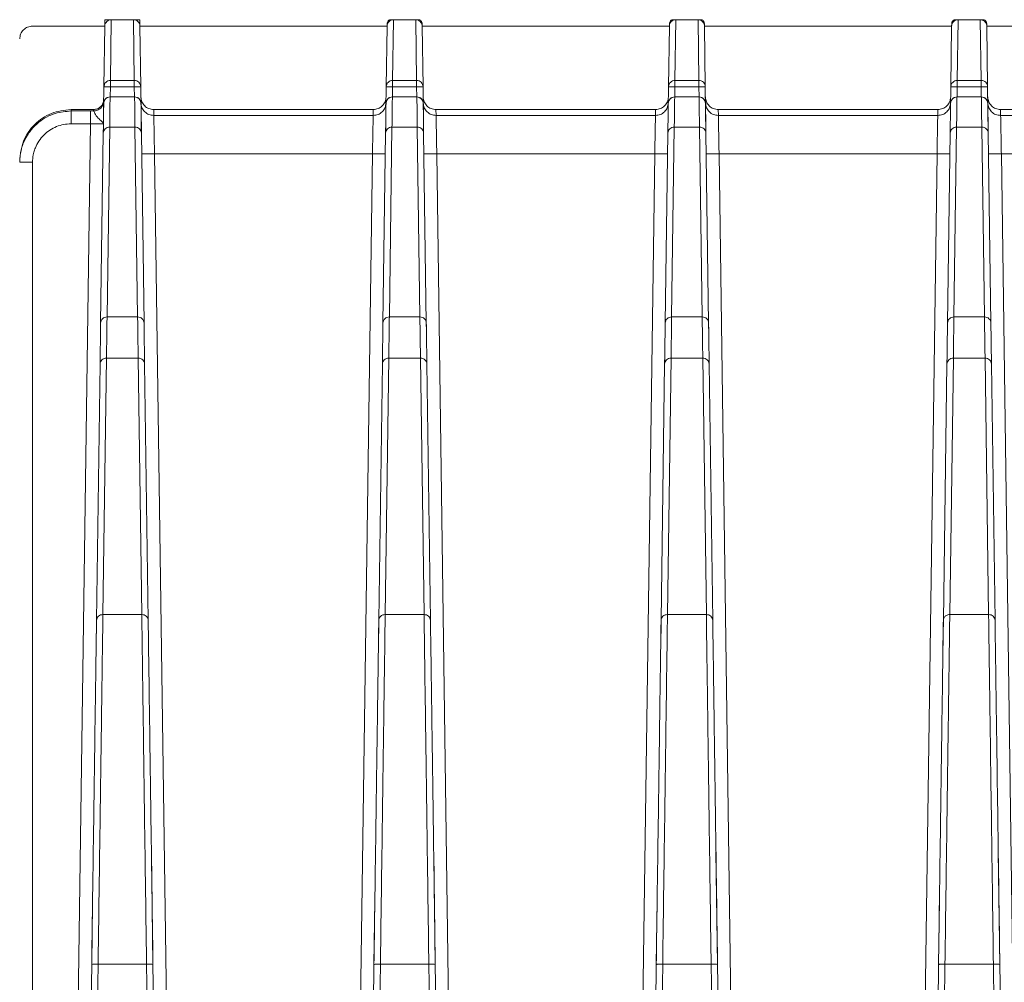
# Model space of a CAD drawing. Header units: millimetres. Extents: x -806 to 2023, y 502 to 1658.
# Tile 21 of 53: x -124 to -47, y 1583 to 1658. Entities that reach past the tile are written whole.
import ezdxf

# ---------------------------------------------------------------- set-up
doc = ezdxf.new("R2010")
doc.units = ezdxf.units.MM

# ---------------------------------------------------------------- blocks, each defined once
blk = doc.blocks.new('Drawing View10')
at = {"color": 7, "linetype": 'Continuous', "lineweight": 18}
for p, q in [((118.359, 53.845), (112.726, 53.845)), ((118.359, 53.849), (118.292, 49.116)), ((118.359, 53.848), (118.365, 54.345)), ((118.859, 54.345), (118.365, 54.345)), ((118.792, 49.608), (118.859, 54.345)), ((120.594, 54.345), (118.859, 54.345)), ((120.594, 54.345), (120.66, 49.608)), ((121.088, 54.345), (120.594, 54.345)), ((121.095, 53.848), (121.088, 54.345)), ((121.16, 49.118), (121.094, 53.848)), ((140.358, 53.845), (121.095, 53.845)), ((140.359, 53.848), (140.292, 49.116)), ((140.361, 54.048), (140.358, 53.848)), ((140.859, 54.345), (140.661, 54.345)), ((140.792, 49.608), (140.859, 54.345)), ((140.859, 54.345), (142.594, 54.345)), ((142.594, 54.345), (142.66, 49.608)), ((142.791, 54.345), (142.594, 54.345)), ((143.094, 53.847), (143.091, 54.048)), ((143.16, 49.118), (143.094, 53.847)), ((143.094, 53.845), (162.358, 53.845)), ((162.359, 53.847), (162.292, 49.116)), ((162.361, 54.048), (162.358, 53.847)), ((162.859, 54.345), (162.661, 54.345)), ((162.792, 49.608), (162.859, 54.345)), ((162.859, 54.345), (164.594, 54.345)), ((164.594, 54.345), (164.66, 49.608)), ((164.791, 54.345), (164.594, 54.345)), ((165.094, 53.847), (165.091, 54.048)), ((165.16, 49.118), (165.094, 53.847)), ((165.094, 53.845), (184.358, 53.845)), ((184.359, 53.847), (184.292, 49.116)), ((184.361, 54.048), (184.358, 53.847)), ((184.859, 54.345), (184.661, 54.345)), ((184.792, 49.608), (184.859, 54.345)), ((184.859, 54.345), (186.594, 54.345)), ((186.594, 54.345), (186.66, 49.608)), ((186.791, 54.345), (186.594, 54.345)), ((187.094, 53.847), (187.091, 54.048)), ((187.16, 49.118), (187.094, 53.847)), ((187.094, 53.845), (206.359, 53.845)), ((118.292, 49.116), (118.269, 47.441)), ((118.292, 49.116), (118.323, 49.262)), ((118.781, 48.331), (118.792, 49.124)), ((120.66, 49.608), (118.792, 49.608)), ((118.792, 49.124), (120.66, 49.124)), ((120.66, 49.124), (120.671, 48.331)), ((121.21, 45.509), (121.16, 49.118)), ((140.292, 49.116), (140.269, 47.441)), ((140.292, 49.116), (140.323, 49.262)), ((140.781, 48.331), (140.792, 49.124)), ((142.66, 49.608), (140.792, 49.608)), ((140.792, 49.124), (142.66, 49.124)), ((142.66, 49.124), (142.671, 48.331)), ((143.21, 45.509), (143.16, 49.118)), ((162.292, 49.116), (162.269, 47.441)), ((162.292, 49.116), (162.323, 49.262)), ((162.781, 48.331), (162.792, 49.124)), ((164.66, 49.608), (162.792, 49.608)), ((162.792, 49.124), (164.66, 49.124)), ((164.66, 49.124), (164.671, 48.331)), ((165.21, 45.509), (165.16, 49.118)), ((184.292, 49.116), (184.269, 47.441)), ((184.292, 49.116), (184.323, 49.262)), ((184.781, 48.331), (184.792, 49.124)), ((186.66, 49.608), (184.792, 49.608)), ((184.792, 49.124), (186.66, 49.124)), ((186.66, 49.124), (186.671, 48.331)), ((187.21, 45.509), (187.16, 49.118)), ((120.678, 48.331), (118.775, 48.331)), ((118.775, 48.326), (118.775, 48.329)), ((120.678, 48.326), (118.775, 48.326)), ((120.678, 48.329), (120.678, 48.326)), ((142.678, 48.331), (140.775, 48.331)), ((140.775, 48.326), (140.775, 48.329)), ((142.678, 48.326), (140.775, 48.326)), ((142.678, 48.329), (142.678, 48.326)), ((164.678, 48.331), (162.775, 48.331)), ((162.775, 48.326), (162.775, 48.329)), ((164.678, 48.326), (162.775, 48.326)), ((164.678, 48.329), (164.678, 48.326)), ((186.678, 48.331), (184.775, 48.331)), ((184.775, 48.326), (184.775, 48.329)), ((186.678, 48.326), (184.775, 48.326)), ((186.678, 48.329), (186.678, 48.326)), ((115.726, 47.233), (115.726, 47.345)), ((115.726, 47.345), (117.479, 47.345)), ((117.252, 47.233), (115.726, 47.233)), ((117.477, 47.232), (117.252, 47.233)), ((117.477, 47.232), (117.479, 47.345)), ((122.171, 47.345), (122.177, 46.882)), ((139.281, 47.345), (122.171, 47.345)), ((122.177, 46.882), (139.276, 46.882)), ((139.276, 46.882), (139.281, 47.345)), ((144.171, 47.345), (144.177, 46.882)), ((144.171, 47.345), (161.281, 47.345)), ((144.177, 46.882), (161.276, 46.882)), ((161.276, 46.882), (161.281, 47.345)), ((166.171, 47.345), (166.177, 46.882)), ((166.171, 47.345), (183.281, 47.345)), ((166.177, 46.882), (183.276, 46.882)), ((183.276, 46.882), (183.281, 47.345)), ((188.171, 47.345), (188.177, 46.882)), ((203.726, 47.345), (188.171, 47.345)), ((188.177, 46.882), (205.276, 46.882)), ((115.726, 46.228), (117.252, 46.233)), ((115.99, -44.155), (117.252, 46.233)), ((118.242, 45.507), (118.035, 30.711)), ((118.249, 45.971), (118.242, 45.509)), ((118.535, 31.187), (118.742, 45.984)), ((118.742, 45.984), (120.71, 45.984)), ((120.71, 45.984), (120.917, 31.187)), ((121.417, 30.711), (121.21, 45.507)), ((140.242, 45.507), (140.035, 30.711)), ((140.249, 45.97), (140.242, 45.509)), ((140.535, 31.187), (140.742, 45.984)), ((140.742, 45.984), (142.71, 45.984)), ((142.71, 45.984), (142.917, 31.187)), ((143.417, 30.711), (143.21, 45.507)), ((162.242, 45.507), (162.035, 30.711)), ((162.249, 45.97), (162.242, 45.509)), ((162.535, 31.187), (162.742, 45.984)), ((162.742, 45.984), (164.71, 45.984)), ((164.71, 45.984), (164.917, 31.187)), ((165.417, 30.711), (165.21, 45.507)), ((184.242, 45.507), (184.035, 30.711)), ((184.249, 45.97), (184.242, 45.509)), ((184.535, 31.187), (184.742, 45.984)), ((184.742, 45.984), (186.71, 45.984)), ((186.71, 45.984), (186.917, 31.187)), ((187.417, 30.711), (187.21, 45.507)), ((122.233, 43.897), (123.462, -44.16)), ((122.233, 43.897), (139.22, 43.897)), ((139.22, 43.897), (137.99, -44.16)), ((144.233, 43.897), (145.462, -44.16)), ((144.233, 43.897), (161.22, 43.897)), ((159.99, -44.16), (161.22, 43.897)), ((166.233, 43.897), (167.462, -44.16)), ((166.233, 43.897), (183.22, 43.897)), ((181.99, -44.16), (183.22, 43.897)), ((188.233, 43.897), (189.462, -44.16)), ((188.233, 43.897), (205.22, 43.897)), ((112.726, -44.155), (112.726, 43.232)), ((118.035, 30.709), (118.029, 30.264)), ((120.917, 31.187), (118.535, 31.187)), ((121.425, 30.127), (121.417, 30.709)), ((140.035, 30.709), (140.029, 30.265)), ((142.917, 31.187), (140.535, 31.187)), ((143.425, 30.127), (143.417, 30.709)), ((162.035, 30.709), (162.029, 30.265)), ((164.917, 31.187), (162.535, 31.187)), ((165.425, 30.127), (165.417, 30.709)), ((184.035, 30.709), (184.029, 30.264)), ((186.917, 31.187), (184.535, 31.187)), ((187.425, 30.127), (187.417, 30.709)), ((118.001, 28.207), (117.991, 27.522)), ((118.212, 7.996), (118.491, 27.98)), ((118.491, 27.98), (120.961, 27.98)), ((120.961, 27.98), (121.24, 7.996)), ((121.461, 27.522), (121.454, 28.072)), ((140, 28.206), (139.991, 27.522)), ((140.212, 7.996), (140.491, 27.98)), ((140.491, 27.98), (142.961, 27.98)), ((142.961, 27.98), (143.24, 7.996)), ((143.461, 27.522), (143.454, 28.071)), ((162, 28.206), (161.991, 27.522)), ((162.212, 7.996), (162.491, 27.98)), ((162.491, 27.98), (164.961, 27.98)), ((164.961, 27.98), (165.24, 7.996)), ((165.461, 27.522), (165.454, 28.073)), ((184, 28.206), (183.991, 27.522)), ((184.212, 7.996), (184.491, 27.98)), ((184.491, 27.98), (186.961, 27.98)), ((186.961, 27.98), (187.24, 7.996)), ((187.461, 27.522), (187.454, 28.073)), ((117.991, 27.52), (117.712, 7.536)), ((121.74, 7.536), (121.461, 27.52)), ((139.991, 27.52), (139.712, 7.536)), ((143.74, 7.536), (143.461, 27.52)), ((161.991, 27.52), (161.712, 7.536)), ((165.74, 7.536), (165.461, 27.52)), ((183.991, 27.52), (183.712, 7.536)), ((187.74, 7.536), (187.461, 27.52)), ((121.24, 7.996), (118.212, 7.996)), ((143.24, 7.996), (140.212, 7.996)), ((165.24, 7.996), (162.212, 7.996)), ((187.24, 7.996), (184.212, 7.996)), ((117.712, 7.534), (117.683, 5.477)), ((139.712, 7.534), (139.683, 5.477)), ((161.712, 7.534), (161.683, 5.477)), ((183.712, 7.534), (183.683, 5.477)), ((122.115, -19.261), (121.992, -10.489)), ((144.115, -19.261), (143.992, -10.489)), ((166.115, -19.261), (165.992, -10.489)), ((188.115, -19.261), (187.992, -10.489)), ((117.407, -14.281), (117.338, -19.261)), ((139.407, -14.281), (139.338, -19.261)), ((161.407, -14.281), (161.338, -19.261)), ((183.407, -14.281), (183.338, -19.261)), ((117.338, -19.263), (116.99, -44.169)), ((117.49, -44.163), (117.838, -19.257)), ((117.838, -19.257), (121.615, -19.257)), ((121.615, -19.257), (121.962, -44.163)), ((122.462, -44.169), (122.115, -19.263)), ((139.338, -19.263), (138.99, -44.169)), ((139.49, -44.163), (139.838, -19.257)), ((139.838, -19.257), (143.615, -19.257)), ((143.615, -19.257), (143.962, -44.163)), ((144.462, -44.169), (144.115, -19.263)), ((161.338, -19.263), (160.99, -44.169)), ((161.49, -44.163), (161.838, -19.257)), ((161.838, -19.257), (165.615, -19.257)), ((165.615, -19.257), (165.962, -44.163)), ((166.462, -44.169), (166.115, -19.263)), ((183.338, -19.263), (182.99, -44.169)), ((183.49, -44.163), (183.838, -19.257)), ((183.838, -19.257), (187.615, -19.257)), ((187.615, -19.257), (187.962, -44.163)), ((188.462, -44.169), (188.115, -19.263))]:
    blk.add_line(p, q, dxfattribs=at)
for centre, start, end in [((118.775, 47.831), 89.99236, 179.22014), ((120.678, 47.831), 1.15559, 89.99632), ((140.775, 47.831), 89.99236, 179.22014), ((142.678, 47.831), 1.15559, 89.99632), ((162.775, 47.831), 89.99236, 179.22014), ((164.678, 47.831), 1.15559, 89.99632), ((184.775, 47.831), 89.99236, 179.22014), ((186.678, 47.831), 1.15559, 89.99632)]:
    blk.add_arc(centre, 0.5, start, end, dxfattribs=at)
for points in [[(112.726, 53.845), (112.595, 53.83), (112.333, 53.8), (112.002, 53.569), (111.771, 53.238), (111.741, 52.976), (111.726, 52.845)], [(140.361, 54.048), (140.366, 54.087), (140.376, 54.165), (140.445, 54.263), (140.544, 54.332), (140.622, 54.341), (140.661, 54.345)], [(142.791, 54.345), (142.83, 54.341), (142.908, 54.332), (143.007, 54.263), (143.077, 54.165), (143.086, 54.087), (143.091, 54.048)], [(162.361, 54.048), (162.366, 54.087), (162.376, 54.165), (162.445, 54.263), (162.544, 54.332), (162.622, 54.341), (162.661, 54.345)], [(164.791, 54.345), (164.83, 54.341), (164.908, 54.332), (165.007, 54.263), (165.076, 54.165), (165.086, 54.087), (165.091, 54.048)], [(184.361, 54.048), (184.366, 54.087), (184.376, 54.165), (184.445, 54.263), (184.544, 54.332), (184.622, 54.341), (184.661, 54.345)], [(186.791, 54.345), (186.83, 54.341), (186.908, 54.332), (187.007, 54.263), (187.076, 54.165), (187.086, 54.087), (187.091, 54.048)], [(118.792, 49.124), (118.727, 49.125), (118.596, 49.126), (118.431, 49.125), (118.315, 49.123), (118.3, 49.12), (118.292, 49.118)], [(118.792, 49.419), (118.792, 49.444), (118.792, 49.494), (118.792, 49.55), (118.792, 49.591), (118.792, 49.602), (118.792, 49.608)], [(120.66, 49.124), (120.66, 49.184), (120.66, 49.303), (120.66, 49.455), (120.66, 49.569), (120.66, 49.595), (120.66, 49.608)], [(120.66, 49.608), (120.725, 49.6), (120.855, 49.586), (121.019, 49.473), (121.135, 49.311), (121.151, 49.182), (121.16, 49.118)], [(121.16, 49.118), (121.152, 49.12), (121.137, 49.123), (121.022, 49.125), (120.856, 49.126), (120.725, 49.125), (120.66, 49.124)], [(140.792, 49.124), (140.727, 49.125), (140.596, 49.126), (140.431, 49.125), (140.315, 49.123), (140.3, 49.12), (140.292, 49.118)], [(140.792, 49.419), (140.792, 49.444), (140.792, 49.494), (140.792, 49.55), (140.792, 49.591), (140.792, 49.602), (140.792, 49.608)], [(142.66, 49.608), (142.66, 49.595), (142.66, 49.569), (142.66, 49.455), (142.66, 49.303), (142.66, 49.184), (142.66, 49.124)], [(142.66, 49.608), (142.725, 49.6), (142.855, 49.586), (143.019, 49.473), (143.135, 49.311), (143.151, 49.182), (143.16, 49.118)], [(143.16, 49.118), (143.152, 49.12), (143.137, 49.123), (143.022, 49.125), (142.856, 49.126), (142.725, 49.125), (142.66, 49.124)], [(162.792, 49.124), (162.727, 49.125), (162.596, 49.126), (162.431, 49.125), (162.315, 49.123), (162.3, 49.12), (162.292, 49.118)], [(162.792, 49.419), (162.792, 49.444), (162.792, 49.494), (162.792, 49.55), (162.792, 49.591), (162.792, 49.602), (162.792, 49.608)], [(164.66, 49.608), (164.66, 49.595), (164.66, 49.569), (164.66, 49.455), (164.66, 49.303), (164.66, 49.184), (164.66, 49.124)], [(164.66, 49.608), (164.725, 49.6), (164.855, 49.586), (165.019, 49.473), (165.135, 49.311), (165.151, 49.182), (165.16, 49.118)], [(165.16, 49.118), (165.152, 49.12), (165.137, 49.123), (165.022, 49.125), (164.856, 49.126), (164.725, 49.125), (164.66, 49.124)], [(184.792, 49.124), (184.727, 49.125), (184.596, 49.126), (184.431, 49.125), (184.315, 49.123), (184.3, 49.12), (184.292, 49.118)], [(184.792, 49.419), (184.792, 49.444), (184.792, 49.494), (184.792, 49.55), (184.792, 49.591), (184.792, 49.602), (184.792, 49.608)], [(186.66, 49.124), (186.66, 49.184), (186.66, 49.303), (186.66, 49.455), (186.66, 49.569), (186.66, 49.595), (186.66, 49.608)], [(186.66, 49.608), (186.725, 49.6), (186.855, 49.586), (187.019, 49.473), (187.135, 49.311), (187.151, 49.182), (187.16, 49.118)], [(187.16, 49.118), (187.152, 49.12), (187.137, 49.123), (187.022, 49.125), (186.856, 49.126), (186.725, 49.125), (186.66, 49.124)], [(117.477, 47.232), (117.581, 47.244), (117.789, 47.268), (118.052, 47.45), (118.237, 47.71), (118.264, 47.917), (118.277, 48.021)], [(118.275, 47.838), (118.27, 47.534), (118.262, 46.928), (118.249, 45.981), (118.242, 45.507)], [(121.178, 47.836), (121.17, 47.9), (121.153, 48.029), (121.037, 48.191), (120.873, 48.304), (120.743, 48.319), (120.678, 48.326)], [(121.177, 47.868), (121.194, 47.738), (121.227, 47.479), (121.459, 47.154), (121.787, 46.926), (122.047, 46.897), (122.177, 46.882)], [(121.21, 45.507), (121.204, 45.981), (121.19, 46.928), (121.182, 47.534), (121.178, 47.838)], [(140.275, 47.868), (140.258, 47.738), (140.225, 47.479), (139.994, 47.154), (139.665, 46.927), (139.406, 46.897), (139.276, 46.882)], [(140.275, 47.838), (140.27, 47.534), (140.262, 46.928), (140.249, 45.981), (140.242, 45.507)], [(143.178, 47.836), (143.17, 47.9), (143.153, 48.029), (143.037, 48.191), (142.873, 48.304), (142.743, 48.319), (142.678, 48.326)], [(144.177, 46.882), (144.047, 46.897), (143.788, 46.926), (143.459, 47.154), (143.227, 47.479), (143.194, 47.738), (143.177, 47.868)], [(143.21, 45.507), (143.204, 45.981), (143.19, 46.928), (143.182, 47.534), (143.178, 47.838)], [(162.275, 47.868), (162.258, 47.738), (162.225, 47.479), (161.994, 47.154), (161.665, 46.927), (161.406, 46.897), (161.276, 46.882)], [(162.275, 47.838), (162.27, 47.534), (162.262, 46.928), (162.249, 45.981), (162.242, 45.507)], [(165.178, 47.836), (165.17, 47.9), (165.153, 48.029), (165.037, 48.191), (164.873, 48.304), (164.743, 48.319), (164.678, 48.326)], [(166.177, 46.882), (166.047, 46.897), (165.788, 46.926), (165.459, 47.154), (165.227, 47.479), (165.194, 47.738), (165.177, 47.868)], [(165.21, 45.507), (165.204, 45.981), (165.19, 46.928), (165.182, 47.534), (165.178, 47.838)], [(184.275, 47.868), (184.258, 47.738), (184.225, 47.479), (183.994, 47.154), (183.665, 46.927), (183.406, 46.897), (183.276, 46.882)], [(184.275, 47.838), (184.27, 47.534), (184.262, 46.928), (184.249, 45.981), (184.242, 45.507)], [(187.178, 47.836), (187.17, 47.9), (187.153, 48.029), (187.037, 48.191), (186.873, 48.304), (186.743, 48.319), (186.678, 48.326)], [(187.177, 47.868), (187.194, 47.738), (187.227, 47.479), (187.459, 47.154), (187.788, 46.926), (188.047, 46.897), (188.177, 46.882)], [(187.21, 45.507), (187.204, 45.981), (187.19, 46.928), (187.182, 47.534), (187.178, 47.838)], [(111.726, 43.345), (111.786, 43.869), (111.906, 44.917), (112.831, 46.24), (114.154, 47.165), (115.202, 47.285), (115.726, 47.345)], [(115.726, 47.233), (115.726, 47.216), (115.726, 47.183), (115.726, 46.95), (115.726, 46.62), (115.726, 46.359), (115.726, 46.228)], [(117.252, 47.233), (117.252, 47.216), (117.252, 47.183), (117.252, 46.951), (117.252, 46.623), (117.252, 46.363), (117.252, 46.233)], [(118.742, 45.984), (118.677, 45.977), (118.547, 45.963), (118.383, 45.853), (118.267, 45.695), (118.25, 45.57), (118.242, 45.507)], [(120.71, 45.984), (120.775, 45.977), (120.905, 45.963), (121.069, 45.853), (121.185, 45.695), (121.202, 45.57), (121.21, 45.507)], [(140.742, 45.984), (140.677, 45.977), (140.547, 45.963), (140.383, 45.853), (140.267, 45.695), (140.25, 45.57), (140.242, 45.507)], [(142.71, 45.984), (142.775, 45.977), (142.905, 45.963), (143.069, 45.853), (143.185, 45.695), (143.202, 45.57), (143.21, 45.507)], [(162.742, 45.984), (162.677, 45.977), (162.547, 45.963), (162.383, 45.853), (162.267, 45.695), (162.25, 45.57), (162.242, 45.507)], [(164.71, 45.984), (164.775, 45.977), (164.905, 45.963), (165.069, 45.853), (165.185, 45.695), (165.202, 45.57), (165.21, 45.507)], [(184.742, 45.984), (184.677, 45.977), (184.547, 45.963), (184.383, 45.853), (184.267, 45.695), (184.25, 45.57), (184.242, 45.507)], [(186.71, 45.984), (186.775, 45.977), (186.905, 45.963), (187.069, 45.853), (187.185, 45.695), (187.202, 45.57), (187.21, 45.507)], [(111.726, 43.232), (111.741, 43.232), (111.771, 43.232), (112.002, 43.232), (112.333, 43.232), (112.595, 43.232), (112.726, 43.232)], [(118.035, 30.711), (118.029, 30.244), (118.016, 29.31), (117.999, 28.117), (117.991, 27.52)], [(118.535, 31.187), (118.471, 31.18), (118.341, 31.166), (118.176, 31.056), (118.06, 30.899), (118.044, 30.774), (118.035, 30.711)], [(120.917, 31.187), (120.982, 31.18), (121.112, 31.166), (121.276, 31.056), (121.392, 30.899), (121.409, 30.774), (121.417, 30.711)], [(121.461, 27.52), (121.453, 28.117), (121.436, 29.31), (121.423, 30.244), (121.417, 30.711)], [(140.035, 30.711), (140.029, 30.244), (140.016, 29.31), (139.999, 28.117), (139.991, 27.52)], [(140.535, 31.187), (140.471, 31.18), (140.341, 31.166), (140.176, 31.056), (140.06, 30.899), (140.044, 30.774), (140.035, 30.711)], [(142.917, 31.187), (142.982, 31.18), (143.112, 31.166), (143.276, 31.056), (143.392, 30.899), (143.409, 30.774), (143.417, 30.711)], [(143.461, 27.52), (143.453, 28.117), (143.436, 29.31), (143.423, 30.244), (143.417, 30.711)], [(162.035, 30.711), (162.029, 30.244), (162.016, 29.31), (161.999, 28.117), (161.991, 27.52)], [(162.535, 31.187), (162.471, 31.18), (162.341, 31.166), (162.176, 31.056), (162.06, 30.899), (162.044, 30.774), (162.035, 30.711)], [(164.917, 31.187), (164.982, 31.18), (165.112, 31.166), (165.276, 31.056), (165.392, 30.899), (165.409, 30.774), (165.417, 30.711)], [(165.461, 27.52), (165.453, 28.117), (165.436, 29.31), (165.423, 30.244), (165.417, 30.711)], [(184.035, 30.711), (184.029, 30.244), (184.016, 29.31), (183.999, 28.117), (183.991, 27.52)], [(184.535, 31.187), (184.471, 31.18), (184.341, 31.166), (184.176, 31.056), (184.06, 30.899), (184.044, 30.774), (184.035, 30.711)], [(186.917, 31.187), (186.982, 31.18), (187.112, 31.166), (187.276, 31.056), (187.392, 30.899), (187.409, 30.774), (187.417, 30.711)], [(187.461, 27.52), (187.453, 28.117), (187.436, 29.31), (187.423, 30.244), (187.417, 30.711)], [(118.491, 27.98), (118.426, 27.973), (118.296, 27.96), (118.132, 27.854), (118.016, 27.702), (117.999, 27.58), (117.991, 27.52)], [(120.961, 27.98), (121.026, 27.973), (121.156, 27.96), (121.321, 27.854), (121.437, 27.702), (121.453, 27.58), (121.461, 27.52)], [(140.491, 27.98), (140.426, 27.973), (140.296, 27.96), (140.132, 27.854), (140.016, 27.702), (139.999, 27.58), (139.991, 27.52)], [(142.961, 27.98), (143.026, 27.973), (143.156, 27.96), (143.321, 27.854), (143.437, 27.702), (143.453, 27.58), (143.461, 27.52)], [(162.491, 27.98), (162.426, 27.973), (162.296, 27.96), (162.132, 27.854), (162.016, 27.702), (161.999, 27.58), (161.991, 27.52)], [(164.961, 27.98), (165.026, 27.973), (165.156, 27.96), (165.321, 27.854), (165.437, 27.702), (165.453, 27.58), (165.461, 27.52)], [(184.491, 27.98), (184.426, 27.973), (184.296, 27.96), (184.132, 27.854), (184.016, 27.702), (183.999, 27.58), (183.991, 27.52)], [(186.961, 27.98), (187.026, 27.973), (187.156, 27.96), (187.321, 27.854), (187.437, 27.702), (187.453, 27.58), (187.461, 27.52)], [(121.24, 7.996), (121.305, 7.99), (121.435, 7.976), (121.6, 7.87), (121.716, 7.718), (121.732, 7.597), (121.74, 7.536)], [(143.24, 7.996), (143.305, 7.99), (143.435, 7.976), (143.6, 7.87), (143.716, 7.718), (143.732, 7.597), (143.74, 7.536)], [(165.24, 7.996), (165.305, 7.99), (165.435, 7.976), (165.6, 7.87), (165.716, 7.718), (165.732, 7.597), (165.74, 7.536)], [(187.24, 7.996), (187.305, 7.99), (187.435, 7.976), (187.6, 7.87), (187.716, 7.718), (187.732, 7.597), (187.74, 7.536)], [(117.338, -19.263), (117.345, -19.262), (117.36, -19.259), (117.476, -19.256), (117.641, -19.255), (117.772, -19.257), (117.838, -19.257)], [(121.615, -19.257), (121.68, -19.257), (121.811, -19.255), (121.976, -19.256), (122.092, -19.259), (122.107, -19.262), (122.115, -19.263)], [(139.338, -19.263), (139.345, -19.262), (139.36, -19.259), (139.476, -19.256), (139.641, -19.255), (139.772, -19.257), (139.838, -19.257)], [(143.615, -19.257), (143.68, -19.257), (143.811, -19.255), (143.976, -19.256), (144.092, -19.259), (144.107, -19.262), (144.115, -19.263)], [(161.338, -19.263), (161.345, -19.262), (161.36, -19.259), (161.476, -19.256), (161.641, -19.255), (161.772, -19.257), (161.838, -19.257)], [(165.615, -19.257), (165.68, -19.257), (165.811, -19.255), (165.976, -19.256), (166.092, -19.259), (166.107, -19.262), (166.115, -19.263)], [(183.338, -19.263), (183.345, -19.262), (183.36, -19.259), (183.476, -19.256), (183.641, -19.255), (183.772, -19.257), (183.838, -19.257)], [(187.615, -19.257), (187.68, -19.257), (187.811, -19.255), (187.976, -19.256), (188.092, -19.259), (188.107, -19.262), (188.115, -19.263)]]:
    blk.add_open_spline(points, degree=3, dxfattribs=at)
for points, knots in [([(118.859, 54.345), (118.795, 54.338), (118.699, 54.328), (118.583, 54.265), (118.488, 54.189), (118.415, 54.086), (118.368, 53.964), (118.362, 53.888), (118.359, 53.848)], [0, 0, 0, 0, 0.242163, 0.369452, 0.500574, 0.70924, 0.844457, 1, 1, 1, 1]), ([(120.594, 54.345), (120.659, 54.338), (120.79, 54.325), (120.953, 54.206), (121.072, 54.045), (121.087, 53.914), (121.095, 53.848)], [0, 0, 0, 0, 0.249499, 0.500489, 0.750034, 1, 1, 1, 1]), ([(140.859, 54.345), (140.8, 54.339), (140.678, 54.326), (140.542, 54.24), (140.454, 54.144), (140.402, 54.056), (140.366, 53.955), (140.361, 53.884), (140.359, 53.848)], [0, 0, 0, 0, 0.225803, 0.467106, 0.594271, 0.725458, 0.860693, 1, 1, 1, 1]), ([(143.094, 53.847), (143.09, 53.888), (143.084, 53.963), (143.037, 54.086), (142.965, 54.189), (142.87, 54.265), (142.754, 54.328), (142.657, 54.338), (142.594, 54.345)], [0, 0, 0, 0, 0.155231, 0.290404, 0.499784, 0.630482, 0.757571, 1, 1, 1, 1]), ([(162.859, 54.345), (162.795, 54.338), (162.699, 54.328), (162.583, 54.265), (162.488, 54.189), (162.415, 54.086), (162.368, 53.964), (162.362, 53.888), (162.359, 53.847)], [0, 0, 0, 0, 0.242129, 0.369292, 0.500215, 0.709125, 0.844416, 1, 1, 1, 1]), ([(165.094, 53.847), (165.09, 53.888), (165.084, 53.963), (165.037, 54.086), (164.965, 54.189), (164.87, 54.265), (164.754, 54.328), (164.657, 54.338), (164.594, 54.345)], [0, 0, 0, 0, 0.155231, 0.290404, 0.499784, 0.630482, 0.757571, 1, 1, 1, 1]), ([(184.859, 54.345), (184.795, 54.338), (184.699, 54.328), (184.583, 54.265), (184.488, 54.189), (184.415, 54.086), (184.368, 53.964), (184.362, 53.888), (184.359, 53.847)], [0, 0, 0, 0, 0.242129, 0.369292, 0.500215, 0.709125, 0.844416, 1, 1, 1, 1]), ([(187.094, 53.847), (187.09, 53.888), (187.084, 53.963), (187.037, 54.086), (186.965, 54.189), (186.87, 54.265), (186.754, 54.328), (186.657, 54.338), (186.594, 54.345)], [0, 0, 0, 0, 0.155231, 0.290404, 0.499784, 0.630482, 0.757571, 1, 1, 1, 1]), ([(118.323, 49.262), (118.326, 49.276), (118.339, 49.354), (118.435, 49.471), (118.596, 49.586), (118.727, 49.6), (118.792, 49.608)], [0, 0, 0, 0, 0.07074, 0.380494, 0.690247, 1, 1, 1, 1]), ([(118.792, 49.124), (118.792, 49.184), (118.792, 49.291), (118.792, 49.38), (118.792, 49.419)], [0, 0, 0, 0, 0.559613, 1, 1, 1, 1]), ([(140.323, 49.262), (140.326, 49.276), (140.339, 49.354), (140.435, 49.471), (140.596, 49.586), (140.727, 49.6), (140.792, 49.608)], [0, 0, 0, 0, 0.070729, 0.380486, 0.690243, 1, 1, 1, 1]), ([(140.792, 49.124), (140.792, 49.184), (140.792, 49.291), (140.792, 49.38), (140.792, 49.419)], [0, 0, 0, 0, 0.559613, 1, 1, 1, 1]), ([(162.323, 49.262), (162.326, 49.276), (162.339, 49.354), (162.435, 49.471), (162.596, 49.586), (162.727, 49.6), (162.792, 49.608)], [0, 0, 0, 0, 0.070729, 0.380486, 0.690243, 1, 1, 1, 1]), ([(162.792, 49.124), (162.792, 49.184), (162.792, 49.291), (162.792, 49.38), (162.792, 49.419)], [0, 0, 0, 0, 0.559613, 1, 1, 1, 1]), ([(184.323, 49.262), (184.326, 49.276), (184.339, 49.354), (184.435, 49.471), (184.596, 49.586), (184.727, 49.6), (184.792, 49.608)], [0, 0, 0, 0, 0.070729, 0.380486, 0.690243, 1, 1, 1, 1]), ([(184.792, 49.124), (184.792, 49.184), (184.792, 49.291), (184.792, 49.38), (184.792, 49.419)], [0, 0, 0, 0, 0.559613, 1, 1, 1, 1]), ([(117.479, 47.345), (117.583, 47.356), (117.792, 47.377), (118.052, 47.564), (118.243, 47.821), (118.267, 48.03), (118.279, 48.134)], [0, 0, 0, 0, 0.249732, 0.499947, 0.749733, 1, 1, 1, 1]), ([(118.419, 48.179), (118.379, 48.13), (118.297, 48.03), (118.282, 47.903), (118.275, 47.838)], [0, 0, 0, 0, 0.491056, 1, 1, 1, 1]), ([(118.775, 48.326), (118.71, 48.319), (118.58, 48.304), (118.467, 48.227), (118.42, 48.18), (118.419, 48.179)], [0, 0, 0, 0, 0.491208, 0.982416, 1, 1, 1, 1]), ([(118.742, 45.984), (118.751, 46.457), (118.764, 47.155), (118.759, 47.72), (118.766, 47.971), (118.77, 48.136), (118.773, 48.257), (118.775, 48.326)], [0, 0, 0, 0, 0.499968, 0.737718, 0.787079, 0.879085, 1, 1, 1, 1]), ([(120.678, 48.326), (120.678, 48.308), (120.679, 48.257), (120.682, 48.133), (120.686, 48.001), (120.688, 47.896), (120.689, 47.868), (120.689, 47.861), (120.689, 47.86), (120.689, 47.859), (120.693, 47.695), (120.691, 47.343), (120.69, 46.923), (120.698, 46.583), (120.704, 46.344), (120.708, 46.103), (120.71, 45.984)], [0, 0, 0, 0, 0.0327114, 0.0912544, 0.213353, 0.2442057, 0.2520829, 0.2541341, 0.2546879, 0.2548469, 0.2549272, 0.5000001, 0.7406962, 0.7573934, 0.8800051, 1, 1, 1, 1]), ([(121.17, 48.331), (121.185, 48.201), (121.216, 47.94), (121.454, 47.618), (121.779, 47.384), (122.041, 47.358), (122.171, 47.345)], [0, 0, 0, 0, 0.2500458, 0.5000555, 0.7498226, 1, 1, 1, 1]), ([(139.281, 47.345), (139.411, 47.358), (139.673, 47.385), (139.998, 47.618), (140.236, 47.94), (140.267, 48.201), (140.283, 48.331)], [0, 0, 0, 0, 0.2497261, 0.4998746, 0.7495028, 1, 1, 1, 1]), ([(140.419, 48.179), (140.379, 48.13), (140.297, 48.03), (140.282, 47.903), (140.275, 47.838)], [0, 0, 0, 0, 0.491056, 1, 1, 1, 1]), ([(140.775, 48.326), (140.71, 48.319), (140.58, 48.304), (140.467, 48.227), (140.42, 48.18), (140.419, 48.179)], [0, 0, 0, 0, 0.491208, 0.982416, 1, 1, 1, 1]), ([(140.742, 45.984), (140.751, 46.457), (140.764, 47.155), (140.759, 47.72), (140.766, 47.971), (140.77, 48.136), (140.773, 48.257), (140.775, 48.326)], [0, 0, 0, 0, 0.499968, 0.737718, 0.787079, 0.879085, 1, 1, 1, 1]), ([(142.678, 48.326), (142.678, 48.308), (142.679, 48.257), (142.682, 48.133), (142.686, 48.001), (142.688, 47.896), (142.689, 47.868), (142.689, 47.861), (142.689, 47.86), (142.689, 47.859), (142.693, 47.695), (142.691, 47.343), (142.69, 46.923), (142.698, 46.583), (142.704, 46.344), (142.708, 46.103), (142.71, 45.984)], [0, 0, 0, 0, 0.032711, 0.091254, 0.213353, 0.244206, 0.252083, 0.254134, 0.254688, 0.254847, 0.254927, 0.5, 0.740696, 0.757393, 0.880005, 1, 1, 1, 1]), ([(143.17, 48.331), (143.185, 48.201), (143.216, 47.94), (143.454, 47.618), (143.779, 47.384), (144.041, 47.358), (144.171, 47.345)], [0, 0, 0, 0, 0.250046, 0.500056, 0.749823, 1, 1, 1, 1]), ([(161.281, 47.345), (161.411, 47.358), (161.673, 47.385), (161.998, 47.618), (162.236, 47.94), (162.267, 48.201), (162.283, 48.331)], [0, 0, 0, 0, 0.249726, 0.499875, 0.749503, 1, 1, 1, 1]), ([(162.419, 48.179), (162.379, 48.13), (162.297, 48.03), (162.282, 47.903), (162.275, 47.838)], [0, 0, 0, 0, 0.491056, 1, 1, 1, 1]), ([(162.775, 48.326), (162.71, 48.319), (162.58, 48.304), (162.467, 48.227), (162.42, 48.18), (162.419, 48.179)], [0, 0, 0, 0, 0.491208, 0.982416, 1, 1, 1, 1]), ([(162.742, 45.984), (162.751, 46.457), (162.764, 47.155), (162.759, 47.72), (162.766, 47.971), (162.77, 48.136), (162.773, 48.257), (162.775, 48.326)], [0, 0, 0, 0, 0.499968, 0.737718, 0.787079, 0.879085, 1, 1, 1, 1]), ([(164.678, 48.326), (164.678, 48.308), (164.679, 48.257), (164.682, 48.133), (164.686, 48.001), (164.688, 47.896), (164.689, 47.868), (164.689, 47.861), (164.689, 47.86), (164.689, 47.859), (164.693, 47.695), (164.691, 47.343), (164.69, 46.923), (164.698, 46.583), (164.704, 46.344), (164.708, 46.103), (164.71, 45.984)], [0, 0, 0, 0, 0.032704, 0.091257, 0.213361, 0.244211, 0.252086, 0.254136, 0.254689, 0.254847, 0.254927, 0.5, 0.740696, 0.757394, 0.880005, 1, 1, 1, 1]), ([(165.17, 48.331), (165.185, 48.201), (165.216, 47.94), (165.454, 47.618), (165.779, 47.384), (166.041, 47.358), (166.171, 47.345)], [0, 0, 0, 0, 0.250046, 0.500056, 0.749823, 1, 1, 1, 1]), ([(183.281, 47.345), (183.411, 47.358), (183.673, 47.385), (183.998, 47.618), (184.236, 47.94), (184.267, 48.201), (184.283, 48.331)], [0, 0, 0, 0, 0.249726, 0.499875, 0.749503, 1, 1, 1, 1]), ([(184.419, 48.179), (184.379, 48.13), (184.297, 48.03), (184.282, 47.903), (184.275, 47.838)], [0, 0, 0, 0, 0.491056, 1, 1, 1, 1]), ([(184.775, 48.326), (184.71, 48.319), (184.58, 48.304), (184.467, 48.227), (184.42, 48.18), (184.419, 48.179)], [0, 0, 0, 0, 0.491208, 0.982416, 1, 1, 1, 1]), ([(184.742, 45.984), (184.751, 46.457), (184.764, 47.155), (184.759, 47.72), (184.766, 47.971), (184.77, 48.136), (184.773, 48.257), (184.775, 48.326)], [0, 0, 0, 0, 0.499968, 0.737718, 0.787079, 0.879085, 1, 1, 1, 1]), ([(186.678, 48.326), (186.678, 48.308), (186.679, 48.257), (186.682, 48.133), (186.686, 48.001), (186.688, 47.896), (186.689, 47.868), (186.689, 47.861), (186.689, 47.86), (186.689, 47.859), (186.693, 47.695), (186.691, 47.343), (186.69, 46.923), (186.698, 46.583), (186.704, 46.344), (186.708, 46.103), (186.71, 45.984)], [0, 0, 0, 0, 0.032711, 0.091254, 0.213353, 0.244206, 0.252083, 0.254134, 0.254688, 0.254847, 0.254927, 0.5, 0.740696, 0.757393, 0.880005, 1, 1, 1, 1]), ([(187.17, 48.331), (187.185, 48.201), (187.216, 47.94), (187.454, 47.618), (187.779, 47.384), (188.041, 47.358), (188.171, 47.345)], [0, 0, 0, 0, 0.250046, 0.500056, 0.749823, 1, 1, 1, 1]), ([(115.726, 47.233), (115.311, 47.195), (114.409, 47.113), (113.355, 46.519), (112.607, 45.785), (112.131, 45.056), (111.793, 44.189), (111.749, 43.557), (111.726, 43.232)], [0, 0, 0, 0, 0.1982937, 0.4305775, 0.5600784, 0.6981534, 0.8447962, 1, 1, 1, 1]), ([(118.204, 46.339), (118.176, 46.371), (118.095, 46.468), (117.808, 46.677), (117.593, 46.997), (117.515, 47.196), (117.49, 47.22), (117.477, 47.232)], [0, 0, 0, 0, 0.130877, 0.387099, 0.688298, 0.831411, 1, 1, 1, 1]), ([(122.177, 46.882), (122.178, 46.834), (122.18, 46.737), (122.193, 46.061), (122.207, 45.262), (122.221, 44.521), (122.229, 44.109), (122.233, 43.897)], [0, 0, 0, 0, 0.247163, 0.499091, 0.733858, 0.863132, 1, 1, 1, 1]), ([(139.22, 43.897), (139.224, 44.11), (139.232, 44.523), (139.245, 45.263), (139.26, 46.06), (139.272, 46.736), (139.275, 46.834), (139.276, 46.882)], [0, 0, 0, 0, 0.137409, 0.266831, 0.500732, 0.751949, 1, 1, 1, 1]), ([(144.177, 46.882), (144.178, 46.85), (144.179, 46.78), (144.188, 46.329), (144.198, 45.78), (144.208, 45.24), (144.219, 44.601), (144.228, 44.136), (144.233, 43.897)], [0, 0, 0, 0, 0.200534, 0.433571, 0.562882, 0.700393, 0.846101, 1, 1, 1, 1]), ([(161.22, 43.897), (161.224, 44.11), (161.232, 44.523), (161.245, 45.263), (161.26, 46.06), (161.272, 46.736), (161.275, 46.834), (161.276, 46.882)], [0, 0, 0, 0, 0.137409, 0.266831, 0.500732, 0.751949, 1, 1, 1, 1]), ([(166.177, 46.882), (166.178, 46.85), (166.179, 46.78), (166.188, 46.329), (166.198, 45.78), (166.208, 45.24), (166.219, 44.601), (166.228, 44.136), (166.233, 43.897)], [0, 0, 0, 0, 0.200534, 0.433571, 0.562882, 0.700393, 0.846101, 1, 1, 1, 1]), ([(183.22, 43.897), (183.224, 44.11), (183.232, 44.523), (183.245, 45.263), (183.26, 46.06), (183.272, 46.736), (183.275, 46.834), (183.276, 46.882)], [0, 0, 0, 0, 0.137409, 0.266831, 0.500732, 0.751949, 1, 1, 1, 1]), ([(188.177, 46.882), (188.178, 46.85), (188.179, 46.78), (188.188, 46.329), (188.198, 45.78), (188.208, 45.24), (188.219, 44.601), (188.228, 44.136), (188.233, 43.897)], [0, 0, 0, 0, 0.20056, 0.433606, 0.562914, 0.700419, 0.846116, 1, 1, 1, 1]), ([(112.726, 43.232), (112.735, 43.426), (112.748, 43.691), (112.837, 44.066), (113.029, 44.624), (113.332, 45.084), (113.899, 45.644), (114.409, 45.972), (115.149, 46.202), (115.533, 46.22), (115.726, 46.228)], [0, 0, 0, 0, 0.123709, 0.168844, 0.245858, 0.500595, 0.508417, 0.755194, 0.876981, 1, 1, 1, 1]), ([(117.252, 46.233), (117.38, 46.234), (117.638, 46.237), (117.964, 46.235), (118.136, 46.232), (118.175, 46.231), (118.177, 46.231)], [0, 0, 0, 0, 0.321623, 0.652631, 0.983856, 1, 1, 1, 1]), ([(118.177, 46.231), (118.198, 46.23), (118.243, 46.229), (118.249, 46.228), (118.252, 46.228)], [0, 0, 0, 0, 0.469998, 1, 1, 1, 1]), ([(118.252, 46.228), (118.25, 46.258), (118.248, 46.292), (118.207, 46.335), (118.204, 46.339)], [0, 0, 0, 0, 0.922999, 1, 1, 1, 1]), ([(121.233, 43.888), (121.236, 43.887), (121.239, 43.887), (121.316, 43.887), (121.319, 43.887)], [0, 0, 0, 0, 0.954943, 1, 1, 1, 1]), ([(121.319, 43.887), (121.38, 43.888), (121.506, 43.888), (121.842, 43.892), (122.102, 43.895), (122.233, 43.897)], [0, 0, 0, 0, 0.322681, 0.66134, 1, 1, 1, 1]), ([(139.22, 43.897), (139.35, 43.895), (139.61, 43.892), (139.947, 43.888), (140.072, 43.888), (140.133, 43.887)], [0, 0, 0, 0, 0.338665, 0.677329, 1, 1, 1, 1]), ([(140.133, 43.887), (140.137, 43.887), (140.213, 43.887), (140.216, 43.887), (140.219, 43.888)], [0, 0, 0, 0, 0.045096, 1, 1, 1, 1]), ([(143.319, 43.887), (143.316, 43.887), (143.239, 43.887), (143.236, 43.887), (143.233, 43.888)], [0, 0, 0, 0, 0.04513, 1, 1, 1, 1]), ([(144.233, 43.897), (144.102, 43.895), (143.842, 43.892), (143.506, 43.888), (143.38, 43.888), (143.319, 43.887)], [0, 0, 0, 0, 0.338669, 0.677338, 1, 1, 1, 1]), ([(161.22, 43.897), (161.35, 43.895), (161.61, 43.892), (161.947, 43.888), (162.072, 43.888), (162.133, 43.887)], [0, 0, 0, 0, 0.338665, 0.677329, 1, 1, 1, 1]), ([(162.133, 43.887), (162.137, 43.887), (162.213, 43.887), (162.216, 43.887), (162.219, 43.888)], [0, 0, 0, 0, 0.0450962, 1, 1, 1, 1]), ([(165.319, 43.887), (165.316, 43.887), (165.239, 43.887), (165.236, 43.887), (165.233, 43.888)], [0, 0, 0, 0, 0.04513, 1, 1, 1, 1]), ([(166.233, 43.897), (166.102, 43.895), (165.842, 43.892), (165.506, 43.888), (165.38, 43.888), (165.319, 43.887)], [0, 0, 0, 0, 0.338669, 0.677338, 1, 1, 1, 1]), ([(183.22, 43.897), (183.35, 43.895), (183.61, 43.892), (183.947, 43.888), (184.072, 43.888), (184.133, 43.887)], [0, 0, 0, 0, 0.3386646, 0.6773292, 1, 1, 1, 1]), ([(184.133, 43.887), (184.137, 43.887), (184.213, 43.887), (184.216, 43.887), (184.219, 43.888)], [0, 0, 0, 0, 0.045096, 1, 1, 1, 1]), ([(187.233, 43.888), (187.236, 43.887), (187.239, 43.887), (187.316, 43.887), (187.319, 43.887)], [0, 0, 0, 0, 0.954871, 1, 1, 1, 1]), ([(187.319, 43.887), (187.38, 43.888), (187.506, 43.888), (187.842, 43.892), (188.102, 43.895), (188.233, 43.897)], [0, 0, 0, 0, 0.322663, 0.661331, 1, 1, 1, 1]), ([(118.491, 27.98), (118.499, 28.58), (118.516, 29.78), (118.529, 30.718), (118.535, 31.187)], [0, 0, 0, 0, 0.5, 1, 1, 1, 1]), ([(120.917, 31.187), (120.923, 30.718), (120.936, 29.78), (120.953, 28.58), (120.961, 27.98)], [0, 0, 0, 0, 0.5, 1, 1, 1, 1]), ([(140.491, 27.98), (140.499, 28.58), (140.516, 29.78), (140.529, 30.718), (140.535, 31.187)], [0, 0, 0, 0, 0.5, 1, 1, 1, 1]), ([(142.917, 31.187), (142.923, 30.718), (142.936, 29.78), (142.953, 28.58), (142.961, 27.98)], [0, 0, 0, 0, 0.5, 1, 1, 1, 1]), ([(162.491, 27.98), (162.499, 28.58), (162.516, 29.78), (162.529, 30.718), (162.535, 31.187)], [0, 0, 0, 0, 0.5, 1, 1, 1, 1]), ([(164.917, 31.187), (164.923, 30.718), (164.936, 29.78), (164.953, 28.58), (164.961, 27.98)], [0, 0, 0, 0, 0.5, 1, 1, 1, 1]), ([(184.491, 27.98), (184.499, 28.58), (184.516, 29.78), (184.529, 30.718), (184.535, 31.187)], [0, 0, 0, 0, 0.5, 1, 1, 1, 1]), ([(186.917, 31.187), (186.923, 30.718), (186.936, 29.78), (186.953, 28.58), (186.961, 27.98)], [0, 0, 0, 0, 0.5, 1, 1, 1, 1]), ([(118.212, 7.996), (118.147, 7.99), (118.017, 7.976), (117.853, 7.87), (117.737, 7.718), (117.72, 7.596), (117.712, 7.536)], [0, 0, 0, 0, 0.25, 0.5, 0.75, 1, 1, 1, 1]), ([(117.838, -19.257), (117.858, -17.783), (117.899, -14.835), (117.958, -10.531), (118.014, -6.432), (118.067, -2.63), (118.114, 0.796), (118.154, 3.757), (118.188, 6.244), (118.204, 7.412), (118.212, 7.996)], [0, 0, 0, 0, 0.125, 0.25, 0.375, 0.5, 0.625, 0.75, 0.875, 1, 1, 1, 1]), ([(121.24, 7.996), (121.248, 7.412), (121.264, 6.244), (121.298, 3.757), (121.339, 0.796), (121.386, -2.63), (121.438, -6.432), (121.494, -10.531), (121.554, -14.835), (121.594, -17.783), (121.615, -19.257)], [0, 0, 0, 0, 0.125, 0.25, 0.375, 0.5, 0.625, 0.75, 0.875, 1, 1, 1, 1]), ([(140.212, 7.996), (140.147, 7.99), (140.017, 7.976), (139.853, 7.87), (139.737, 7.718), (139.72, 7.596), (139.712, 7.536)], [0, 0, 0, 0, 0.25, 0.5, 0.75, 1, 1, 1, 1]), ([(139.838, -19.257), (139.858, -17.783), (139.899, -14.835), (139.958, -10.531), (140.014, -6.432), (140.067, -2.63), (140.114, 0.796), (140.154, 3.757), (140.188, 6.244), (140.204, 7.412), (140.212, 7.996)], [0, 0, 0, 0, 0.125, 0.25, 0.375, 0.5, 0.625, 0.75, 0.875, 1, 1, 1, 1]), ([(143.24, 7.996), (143.248, 7.412), (143.264, 6.244), (143.298, 3.757), (143.339, 0.796), (143.386, -2.63), (143.438, -6.432), (143.494, -10.531), (143.554, -14.835), (143.594, -17.783), (143.615, -19.257)], [0, 0, 0, 0, 0.125, 0.25, 0.375, 0.5, 0.625, 0.75, 0.875, 1, 1, 1, 1]), ([(162.212, 7.996), (162.147, 7.99), (162.017, 7.976), (161.853, 7.87), (161.737, 7.718), (161.72, 7.596), (161.712, 7.536)], [0, 0, 0, 0, 0.25, 0.5, 0.75, 1, 1, 1, 1]), ([(161.838, -19.257), (161.858, -17.783), (161.899, -14.835), (161.958, -10.531), (162.014, -6.432), (162.067, -2.63), (162.114, 0.796), (162.154, 3.757), (162.188, 6.244), (162.204, 7.412), (162.212, 7.996)], [0, 0, 0, 0, 0.125, 0.25, 0.375, 0.5, 0.625, 0.75, 0.875, 1, 1, 1, 1]), ([(165.24, 7.996), (165.248, 7.412), (165.264, 6.244), (165.298, 3.757), (165.339, 0.796), (165.386, -2.63), (165.438, -6.432), (165.494, -10.531), (165.554, -14.835), (165.594, -17.783), (165.615, -19.257)], [0, 0, 0, 0, 0.125, 0.25, 0.375, 0.5, 0.625, 0.75, 0.875, 1, 1, 1, 1]), ([(184.212, 7.996), (184.16, 7.992), (184.063, 7.984), (183.938, 7.926), (183.844, 7.853), (183.767, 7.755), (183.72, 7.647), (183.714, 7.566), (183.712, 7.536)], [0, 0, 0, 0, 0.197606, 0.374575, 0.530863, 0.666427, 0.874569, 1, 1, 1, 1]), ([(183.838, -19.257), (183.858, -17.783), (183.899, -14.835), (183.958, -10.531), (184.014, -6.432), (184.067, -2.63), (184.114, 0.796), (184.154, 3.757), (184.188, 6.244), (184.204, 7.412), (184.212, 7.996)], [0, 0, 0, 0, 0.125, 0.25, 0.375, 0.5, 0.625, 0.75, 0.875, 1, 1, 1, 1]), ([(187.24, 7.996), (187.248, 7.412), (187.264, 6.244), (187.298, 3.757), (187.339, 0.796), (187.386, -2.63), (187.438, -6.432), (187.494, -10.531), (187.554, -14.835), (187.594, -17.783), (187.615, -19.257)], [0, 0, 0, 0, 0.125, 0.25, 0.375, 0.5, 0.625, 0.75, 0.875, 1, 1, 1, 1]), ([(117.712, 7.536), (117.704, 6.961), (117.688, 5.813), (117.654, 3.367), (117.613, 0.455), (117.566, -2.914), (117.514, -6.652), (117.457, -10.682), (117.398, -14.915), (117.358, -17.814), (117.338, -19.263)], [0, 0, 0, 0, 0.125, 0.25, 0.375, 0.5, 0.625, 0.75, 0.875, 1, 1, 1, 1]), ([(122.115, -19.263), (122.094, -17.814), (122.054, -14.915), (121.995, -10.682), (121.938, -6.652), (121.886, -2.913), (121.839, 0.456), (121.799, 3.368), (121.764, 5.813), (121.748, 6.962), (121.74, 7.536)], [0, 0, 0, 0, 0.125, 0.25, 0.375, 0.5, 0.625, 0.75, 0.875, 1, 1, 1, 1]), ([(139.712, 7.536), (139.704, 6.961), (139.688, 5.813), (139.654, 3.367), (139.613, 0.455), (139.566, -2.914), (139.514, -6.652), (139.457, -10.682), (139.398, -14.915), (139.358, -17.814), (139.338, -19.263)], [0, 0, 0, 0, 0.125, 0.25, 0.375, 0.5, 0.625, 0.75, 0.875, 1, 1, 1, 1]), ([(144.115, -19.263), (144.094, -17.814), (144.054, -14.915), (143.995, -10.682), (143.938, -6.652), (143.886, -2.913), (143.839, 0.456), (143.799, 3.368), (143.764, 5.813), (143.748, 6.962), (143.74, 7.536)], [0, 0, 0, 0, 0.125, 0.25, 0.375, 0.5, 0.625, 0.75, 0.875, 1, 1, 1, 1]), ([(161.712, 7.536), (161.704, 6.961), (161.688, 5.813), (161.654, 3.367), (161.613, 0.455), (161.566, -2.914), (161.514, -6.652), (161.457, -10.682), (161.398, -14.915), (161.358, -17.814), (161.338, -19.263)], [0, 0, 0, 0, 0.125, 0.25, 0.375, 0.5, 0.625, 0.75, 0.875, 1, 1, 1, 1]), ([(166.115, -19.263), (166.094, -17.814), (166.054, -14.915), (165.995, -10.682), (165.938, -6.652), (165.886, -2.913), (165.839, 0.456), (165.799, 3.368), (165.764, 5.813), (165.748, 6.962), (165.74, 7.536)], [0, 0, 0, 0, 0.125, 0.25, 0.375, 0.5, 0.625, 0.75, 0.875, 1, 1, 1, 1]), ([(183.712, 7.536), (183.704, 6.961), (183.688, 5.813), (183.654, 3.367), (183.613, 0.455), (183.566, -2.914), (183.514, -6.652), (183.457, -10.683), (183.398, -14.915), (183.358, -17.814), (183.338, -19.263)], [0, 0, 0, 0, 0.125, 0.25, 0.375, 0.5, 0.625, 0.75, 0.875, 1, 1, 1, 1]), ([(188.115, -19.263), (188.094, -17.814), (188.054, -14.915), (187.995, -10.682), (187.938, -6.652), (187.886, -2.913), (187.839, 0.456), (187.799, 3.368), (187.764, 5.813), (187.748, 6.962), (187.74, 7.536)], [0, 0, 0, 0, 0.125, 0.25, 0.375, 0.5, 0.625, 0.75, 0.875, 1, 1, 1, 1])]:
    blk.add_open_spline(points, degree=3, knots=knots, dxfattribs=at)

msp = doc.modelspace()

# ---------------------------------------------------------------- block references
at = {"color": 7, "linetype": 'Continuous', "lineweight": 18}
msp.add_blockref('Drawing View10', (-235.93, 1604.023), dxfattribs=at)

doc.saveas('drawing.dxf')
